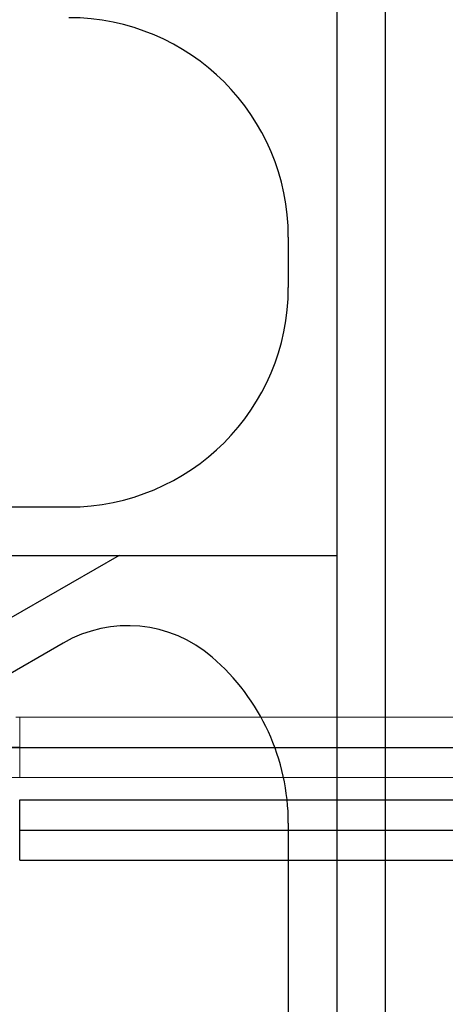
# Model space of a CAD drawing. Extents: x -7650383 to 4934791, y -137560 to 1826789.
# Tile 91 of 256: x 2035632 to 2052110, y 22985 to 61120. Entities that reach past the tile are written whole.
import ezdxf

# ---------------------------------------------------------------- set-up
doc = ezdxf.new("R2010")
doc.units = 0
doc.header["$LTSCALE"] = 800
doc.header["$MEASUREMENT"] = 0
doc.linetypes.add('CENTER', pattern=[2, 1.25, -0.25, 0.25, -0.25])
doc.layers.add('KEY PLAN', color=251, linetype='CONTINUOUS')

msp = doc.modelspace()

# ---------------------------------------------------------------- linework, layer by layer
at = {"layer": 'KEY PLAN', "linetype": 'CENTER', "ltscale": 5000}
for p, q in [((2047908, 72472.3), (2047908, -11705.9)), ((2030033, 40372.3), (2047908, 40372.3)), ((2039477.4, 40372.3), (2031683.1, 35872.3))]:
    msp.add_line(p, q, dxfattribs=at)
at = {"layer": 'KEY PLAN', "linetype": 'Continuous', "lineweight": 30}
for p, q in [((2049783, 72472.3), (2049783, -9241.9)), ((2046033, 52697.3), (2046033, 50747.3)), ((2029908, 42247.3), (2037533, 42247.3)), ((2037318.9, 36977.8), (2033720.5, 34900.3)), ((2046033, 29997.3), (2046033, -2418.6))]:
    msp.add_line(p, q, dxfattribs=at)
at = {"layer": 'KEY PLAN', "linetype": 'Continuous', "lineweight": 9, "ltscale": 2500}
for p, q in [((2035632.5, 34102.8), (2035483.3, 34102.8)), ((2035632.5, 34102.8), (2135150.1, 34102.8)), ((2035632.5, 34102.8), (2035632.5, 31767.8)), ((2035632.5, 31767.8), (2034857.6, 31767.8)), ((2035632.5, 31767.8), (2128105.5, 31767.8))]:
    msp.add_line(p, q, dxfattribs=at)
at = {"layer": 'KEY PLAN', "lineweight": -3, "ltscale": 2000}
for p, q in [((2033908.1, 32935.3), (2081985.9, 32935.3)), ((2035632.5, 32935.3), (2035170.4, 32935.3)), ((2035632.5, 29735.3), (2081985.9, 29735.3))]:
    msp.add_line(p, q, dxfattribs=at)
at = {"layer": 'KEY PLAN', "linetype": 'Continuous'}
for p, q in [((2035632.5, 30902.8), (2123985, 30902.8)), ((2035632.5, 28567.8), (2035632.5, 30902.8)), ((2035632.5, 28567.8), (2121570.5, 28567.8))]:
    msp.add_line(p, q, dxfattribs=at)
at = {"layer": 'KEY PLAN', "linetype": 'Continuous', "lineweight": 30}
for centre, radius, start, end in [((2037533, 52697.3), 8500, 0, 90), ((2037533, 50747.3), 8500, 270, 0), ((2039818.9, 32647.7), 5000, 49.22279, 120), ((2037533, 29997.3), 8500, 0, 49.22279)]:
    msp.add_arc(centre, radius, start, end, dxfattribs=at)

doc.saveas('drawing.dxf')
